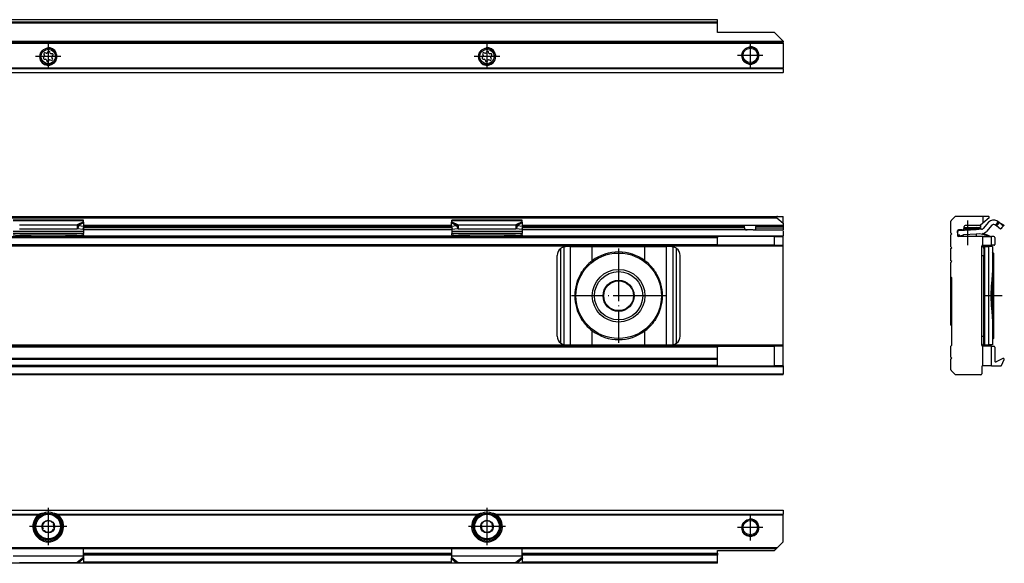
# Model space of a CAD drawing. Header units: millimetres. Extents: x -418 to 1850, y -684 to 1025.
# Tile 56 of 59: x 1623 to 1848, y 310 to 434. Entities that reach past the tile are written whole.
import ezdxf

# ---------------------------------------------------------------- set-up
doc = ezdxf.new("R2010")
doc.units = ezdxf.units.MM
doc.linetypes.add('DOT_CENTER', pattern=[14, 12, -1, 0, -1])
doc.layers.add('1', color=7, linetype='Continuous')

# ---------------------------------------------------------------- blocks, each defined once
blk = doc.blocks.new('SOPORTE_SV2__51', base_point=(552.1, 421.37))
at = {"color": 7, "linetype": 'Continuous'}
for p, q in [((1782.1, 433.51), (567.1, 433.51)), ((1782.1, 433.49), (1782.1, 433.51)), ((1782.1, 432.91), (1782.1, 433.49)), ((1782.1, 432.73), (1782.1, 432.91)), ((1782.1, 430.62), (1782.1, 432.73)), ((1795.1, 430.62), (1782.1, 430.62)), ((1795.1, 430.62), (1797.1, 428.62)), ((1797.1, 428.37), (552.1, 428.37)), ((1797.1, 428.62), (1797.1, 428.57)), ((1797.1, 428.57), (1797.1, 428.37)), ((1797.1, 428.17), (1797.1, 428.37)), ((1797.1, 428.17), (1797.1, 422.45)), ((1628.71, 425.09), (1628.53, 424.9)), ((1628.62, 425.6), (1628.75, 425.37)), ((1628.7, 424.51), (1628.96, 424.51)), ((1629.14, 425.88), (1628.88, 425.94)), ((1629.18, 424.34), (1629.25, 424.09)), ((1629.52, 426.21), (1629.39, 425.98)), ((1629.68, 424.03), (1629.81, 424.26)), ((1630.02, 425.9), (1629.95, 426.15)), ((1630.07, 424.37), (1630.32, 424.3)), ((1630.5, 425.73), (1630.24, 425.73)), ((1630.58, 424.64), (1630.45, 424.87)), ((1630.49, 425.15), (1630.67, 425.34)), ((1728.71, 425.09), (1728.53, 424.9)), ((1728.62, 425.6), (1728.75, 425.37)), ((1728.7, 424.51), (1728.96, 424.51)), ((1729.14, 425.88), (1728.88, 425.94)), ((1729.18, 424.34), (1729.25, 424.09)), ((1729.52, 426.21), (1729.39, 425.98)), ((1729.68, 424.03), (1729.81, 424.26)), ((1730.02, 425.9), (1729.95, 426.15)), ((1730.07, 424.37), (1730.32, 424.3)), ((1730.5, 425.73), (1730.24, 425.73)), ((1730.58, 424.64), (1730.45, 424.87)), ((1730.49, 425.15), (1730.67, 425.34)), ((1797.1, 422.31), (1797.1, 422.45)), ((1797.1, 422.31), (1797.1, 421.43)), ((1797.1, 421.37), (552.1, 421.37)), ((1797.1, 421.37), (1797.1, 421.43))]:
    blk.add_line(p, q, dxfattribs=at)
at = {"color": 3, "linetype": 'Continuous'}
for p, q in [((1782.1, 433.49), (567.1, 433.49)), ((1782.1, 432.91), (567.1, 432.91)), ((1782.1, 432.73), (567.1, 432.73)), ((1797.1, 428.57), (552.1, 428.57)), ((552.1, 428.17), (1797.1, 428.17)), ((1797.1, 422.45), (552.1, 422.45)), ((1797.1, 422.31), (552.1, 422.31)), ((552.1, 421.43), (1797.1, 421.43))]:
    blk.add_line(p, q, dxfattribs=at)
at = {"color": 7, "linetype": 'Continuous'}
for centre, radius in [((1629.6, 425.12), 1.9), ((1629.6, 425.12), 1.65), ((1729.6, 425.12), 1.9), ((1729.6, 425.12), 1.65), ((1789.6, 425.37), 1.9), ((1789.6, 425.37), 1.65)]:
    blk.add_circle(centre, radius, dxfattribs=at)
for centre, start, end in [((1628.7, 424.74), 136.1284, 269.4344), ((1628.82, 425.71), 76.5421, 209.4344), ((1628.55, 425.25), 316.1284, 29.4344), ((1628.96, 424.27), 16.1294, 89.4344), ((1629.19, 426.1), 256.5421, 329.8481), ((1629.72, 426.09), 16.1284, 149.8481), ((1630.01, 424.14), 76.1284, 149.4344), ((1630.24, 425.97), 196.1284, 269.4344), ((1630.38, 424.53), 256.1284, 29.4344), ((1630.65, 424.99), 136.1284, 209.4344), ((1630.5, 425.5), 316.1284, 89.4344), ((1728.7, 424.74), 136.1284, 269.4344), ((1728.82, 425.71), 76.5421, 209.4344), ((1728.55, 425.25), 316.1284, 29.4344), ((1728.96, 424.27), 16.1294, 89.4344), ((1729.19, 426.1), 256.5421, 329.8481), ((1729.72, 426.09), 16.1284, 149.8481), ((1730.01, 424.14), 76.1284, 149.4344), ((1730.24, 425.97), 196.1284, 269.4344), ((1730.38, 424.53), 256.1284, 29.4344), ((1730.65, 424.99), 136.1284, 209.4344), ((1730.5, 425.5), 316.1284, 89.4344), ((1629.48, 424.15), 196.1294, 329.4344), ((1729.48, 424.15), 196.1294, 329.4344)]:
    blk.add_arc(centre, 0.233, start, end, dxfattribs=at)
at = {"layer": '1', "color": 2, "linetype": 'DOT_CENTER'}
for p, q in [((1629.6, 428.02), (1629.6, 422.22)), ((1729.6, 428.02), (1729.6, 422.22)), ((1789.6, 428.27), (1789.6, 422.47)), ((1632.5, 425.12), (1626.7, 425.12)), ((1732.5, 425.12), (1726.7, 425.12)), ((1792.5, 425.37), (1786.7, 425.37))]:
    blk.add_line(p, q, dxfattribs=at)
at = {"layer": '1', "color": 30, "linetype": 'Continuous'}
for centre in [(1629.6, 425.12), (1729.6, 425.12), (1789.6, 425.37)]:
    blk.add_arc(centre, 2, 175, 95, dxfattribs=at)
blk = doc.blocks.new('Bottom5', base_point=(639.6, 427.44))
blk.add_blockref('SOPORTE_SV2__51', (552.1, 421.37))
blk = doc.blocks.new('SOPORTE_SV2__52', base_point=(552.1, 352.55))
at = {"color": 7, "linetype": 'Continuous'}
for p, q in [((553.4, 388.65), (1795.8, 388.65)), ((553.53, 388.3), (1795.67, 388.3)), ((1795.67, 388.3), (1797.1, 387.1)), ((1795.8, 388.65), (1797.1, 388.65)), ((1797.1, 387.1), (1797.1, 388.65)), ((1637.6, 387.82), (1621.6, 387.82)), ((1623.01, 386.7), (1636.19, 386.7)), ((1636.19, 386.7), (1636.19, 386.19)), ((1636.19, 386.19), (1636.19, 385.85)), ((1636.41, 386.17), (1636.33, 385.88)), ((1636.52, 386.61), (1636.41, 386.17)), ((1636.52, 386.61), (1637.69, 386.43)), ((1637.69, 386.43), (1637.51, 385.7)), ((1637.6, 387.61), (1637.6, 387.82)), ((1637.6, 387.43), (1637.6, 387.61)), ((1637.6, 386.08), (1637.6, 385.21)), ((1637.69, 386.43), (1637.71, 387.23)), ((1721.51, 386.55), (1637.69, 386.55)), ((1721.51, 386.43), (1721.49, 387.23)), ((1721.51, 386.43), (1722.68, 386.61)), ((1721.51, 386.43), (1721.69, 385.7)), ((1721.6, 387.61), (1721.6, 387.82)), ((1737.6, 387.82), (1721.6, 387.82)), ((1721.6, 387.43), (1721.6, 387.61)), ((1721.6, 386.08), (1721.6, 385.21)), ((1722.68, 386.61), (1722.79, 386.17)), ((1722.79, 386.17), (1722.87, 385.88)), ((1723.01, 386.7), (1736.19, 386.7)), ((1723.01, 386.7), (1723.01, 386.19)), ((1723.01, 386.19), (1723.01, 385.85)), ((1736.19, 386.7), (1736.19, 386.19)), ((1736.19, 386.19), (1736.19, 385.85)), ((1736.41, 386.17), (1736.33, 385.88)), ((1736.52, 386.61), (1736.41, 386.17)), ((1736.52, 386.61), (1737.69, 386.43)), ((1737.69, 386.43), (1737.51, 385.7)), ((1737.6, 387.61), (1737.6, 387.82)), ((1737.6, 387.43), (1737.6, 387.61)), ((1737.6, 386.08), (1737.6, 385.21)), ((1737.69, 386.43), (1737.71, 387.23)), ((1788.16, 386.55), (1737.69, 386.55)), ((1791.04, 386.55), (1788.16, 386.55)), ((1788.29, 386.05), (1788.29, 386.35)), ((1790.91, 386.05), (1790.91, 386.35)), ((1797.1, 386.55), (1791.04, 386.55)), ((1797.1, 387.1), (1797.1, 386.6)), ((1797.1, 386.55), (1797.1, 386.6)), ((1797.1, 386.55), (1797.1, 386.35)), ((1797.1, 386.35), (1797.1, 386.05)), ((1797.1, 386.05), (1797.1, 385.55)), ((1437.6, 384.05), (1624.36, 384.05)), ((1637.6, 384.72), (1621.6, 384.72)), ((1623.01, 385.85), (1636.19, 385.85)), ((1623.09, 384.33), (1623.09, 384.22)), ((1623.09, 384.33), (1626.6, 384.06)), ((1624.36, 384.05), (1623.09, 384.15)), ((1624.36, 384.05), (1626.6, 384.05)), ((1626.6, 384.06), (1632.6, 384.06)), ((1626.6, 384.06), (1626.6, 384.05)), ((1626.6, 384.05), (1632.6, 384.05)), ((1632.6, 384.06), (1636.11, 384.33)), ((1632.6, 384.06), (1632.6, 384.05)), ((1632.6, 384.05), (1634.84, 384.05)), ((1636.11, 384.15), (1634.84, 384.05)), ((1634.84, 384.05), (1637.6, 384.05)), ((1636.11, 384.22), (1636.11, 384.33)), ((1636.33, 385.88), (1637.51, 385.7)), ((1721.6, 385.55), (1637.6, 385.55)), ((1637.6, 385.21), (1637.6, 384.72)), ((1637.6, 384.44), (1637.6, 384.72)), ((1637.6, 384.44), (1637.6, 384.26)), ((1637.6, 384.26), (1637.6, 384.05)), ((1637.6, 384.05), (1724.36, 384.05)), ((1721.6, 385.21), (1721.6, 384.72)), ((1737.6, 384.72), (1721.6, 384.72)), ((1721.6, 384.44), (1721.6, 384.72)), ((1721.6, 384.44), (1721.6, 384.26)), ((1721.69, 385.7), (1722.87, 385.88)), ((1723.01, 385.85), (1736.19, 385.85)), ((1723.09, 384.33), (1723.09, 384.22)), ((1723.09, 384.33), (1726.6, 384.06)), ((1724.36, 384.05), (1723.09, 384.15)), ((1724.36, 384.05), (1726.6, 384.05)), ((1726.6, 384.06), (1732.6, 384.06)), ((1726.6, 384.06), (1726.6, 384.05)), ((1726.6, 384.05), (1732.6, 384.05)), ((1732.6, 384.06), (1736.11, 384.33)), ((1732.6, 384.06), (1732.6, 384.05)), ((1732.6, 384.05), (1734.84, 384.05)), ((1736.11, 384.15), (1734.84, 384.05)), ((1734.84, 384.05), (1782.1, 384.05)), ((1736.11, 384.22), (1736.11, 384.33)), ((1736.33, 385.88), (1737.51, 385.7)), ((1788.91, 385.55), (1737.6, 385.55)), ((1737.6, 385.21), (1737.6, 384.72)), ((1737.6, 384.44), (1737.6, 384.72)), ((1737.6, 384.44), (1737.6, 384.26)), ((1795.1, 384.05), (1782.1, 384.05)), ((1782.1, 384.05), (1782.1, 383.85)), ((1782.1, 382.25), (1782.1, 383.85)), ((1790.29, 385.55), (1788.91, 385.55)), ((1790.29, 385.55), (1797.1, 385.55)), ((1795.1, 382.05), (1795.1, 384.05)), ((1795.1, 384.05), (1797.1, 384.05)), ((1797.1, 385.35), (1797.1, 384.25)), ((1797.1, 384.05), (1797.1, 384.25)), ((1797.1, 382.05), (1797.1, 384.05)), ((567.1, 382.05), (1782.1, 382.05)), ((1748.67, 381.75), (1747.6, 381.75)), ((1748.67, 381.75), (1753.59, 381.75)), ((1753.59, 381.75), (1765.61, 381.75)), ((1765.61, 381.75), (1770.53, 381.75)), ((1771.6, 381.75), (1770.53, 381.75)), ((1782.1, 382.05), (1782.1, 382.25)), ((1795.1, 382.05), (1782.1, 382.05)), ((1795.1, 382.05), (1797.1, 382.05)), ((1797.1, 381.85), (1797.1, 382.05)), ((1797.1, 359.25), (1797.1, 381.85)), ((1745.6, 361.35), (1745.6, 379.75)), ((1773.6, 361.35), (1773.6, 379.75)), ((1747.6, 359.35), (1748.67, 359.35)), ((1748.67, 359.35), (1753.59, 359.35)), ((1753.59, 359.35), (1765.61, 359.35)), ((1765.61, 359.35), (1770.53, 359.35)), ((1770.53, 359.35), (1771.6, 359.35)), ((1797.1, 359.05), (1797.1, 359.25)), ((1782.1, 359.05), (567.1, 359.05)), ((1782.1, 359.05), (1782.1, 358.85)), ((1782.1, 359.05), (1795.1, 359.05)), ((1782.1, 356.27), (1782.1, 358.85)), ((1797.1, 359.05), (1795.1, 359.05)), ((1795.1, 354.55), (1795.1, 359.05)), ((1797.1, 354.55), (1797.1, 359.05)), ((1782.1, 356.27), (567.1, 356.27)), ((1782.1, 355.99), (1782.1, 356.27)), ((1782.1, 354.67), (1782.1, 355.99)), ((1782.1, 354.55), (1782.1, 354.67)), ((1797.1, 352.55), (552.1, 352.55)), ((1782.1, 354.55), (567.1, 354.55)), ((1782.1, 354.55), (1795.1, 354.55)), ((1797.1, 354.55), (1795.1, 354.55)), ((1797.1, 354.55), (1797.1, 354.35)), ((1797.1, 354.35), (1797.1, 352.75)), ((1797.1, 352.55), (1797.1, 352.75))]:
    blk.add_line(p, q, dxfattribs=at)
at = {"color": 3, "linetype": 'Continuous'}
for p, q in [((1637.6, 387.61), (1621.6, 387.61)), ((1637.6, 387.43), (1636.19, 386.7)), ((1637.71, 387.23), (1636.52, 386.61)), ((1721.6, 386.05), (1637.6, 386.05)), ((1637.67, 386.35), (1721.53, 386.35)), ((1721.51, 386.6), (1637.69, 386.6)), ((1721.49, 387.23), (1722.68, 386.61)), ((1737.6, 387.61), (1721.6, 387.61)), ((1721.6, 387.43), (1723.01, 386.7)), ((1737.6, 387.43), (1736.19, 386.7)), ((1737.71, 387.23), (1736.52, 386.61)), ((1788.29, 386.05), (1737.6, 386.05)), ((1737.67, 386.35), (1788.29, 386.35)), ((1797.1, 386.6), (1737.69, 386.6)), ((1797.1, 386.35), (1790.91, 386.35)), ((1790.91, 386.05), (1797.1, 386.05)), ((567.1, 383.85), (1782.1, 383.85)), ((1637.6, 385.21), (1621.6, 385.21)), ((1636.11, 384.33), (1623.09, 384.33)), ((1623.09, 384.22), (1623.09, 384.15)), ((1636.11, 384.15), (1636.11, 384.22)), ((1637.6, 384.25), (1721.69, 384.25)), ((1737.6, 385.21), (1721.6, 385.21)), ((1736.11, 384.33), (1723.09, 384.33)), ((1723.09, 384.22), (1723.09, 384.15)), ((1736.11, 384.15), (1736.11, 384.22)), ((1737.51, 384.25), (1797.1, 384.25)), ((1797.1, 381.85), (552.1, 381.85)), ((567.1, 382.25), (1782.1, 382.25)), ((1747.2, 359.39), (1747.2, 381.71)), ((1748.67, 359.35), (1748.67, 381.75)), ((1753.59, 378.54), (1753.59, 381.75)), ((1765.61, 378.54), (1765.61, 381.75)), ((1770.53, 359.35), (1770.53, 381.75)), ((1772, 359.39), (1772, 381.71)), ((1746.4, 359.75), (1746.4, 381.35)), ((1772.8, 359.75), (1772.8, 381.35)), ((1753.59, 359.35), (1753.59, 362.56)), ((1765.61, 359.35), (1765.61, 362.56)), ((1797.1, 359.25), (552.1, 359.25)), ((1782.1, 358.85), (567.1, 358.85)), ((1782.1, 355.99), (567.1, 355.99)), ((1782.1, 354.67), (567.1, 354.67)), ((1797.1, 354.35), (552.1, 354.35)), ((552.1, 352.75), (1797.1, 352.75))]:
    blk.add_line(p, q, dxfattribs=at)
at = {"color": 7, "linetype": 'Continuous'}
for radius in [9.75, 6, 5.5, 3.55, 3.4]:
    blk.add_circle((1759.6, 370.55), radius, dxfattribs=at)
for centre, radius, start, end in [((1795.8, 388.45), 0.2, 90, 230), ((1747.6, 379.75), 2, 101.598, 126.8699), ((1747.6, 379.75), 2, 90, 101.598), ((1771.6, 379.75), 2, 78.402, 90), ((1771.6, 379.75), 2, 53.1301, 78.402), ((1747.6, 379.75), 2, 126.8699, 180), ((1759.6, 370.55), 10, 53.076, 126.924), ((1771.6, 379.75), 2, 360, 53.1301), ((1759.6, 370.55), 10, 126.924, 138.5708), ((1759.6, 370.55), 10, 41.4292, 53.076), ((1759.6, 370.55), 10, 148.2363, 211.7637), ((1759.6, 370.55), 10, 328.2362, 31.7638), ((1759.6, 370.55), 10, 221.4292, 233.076), ((1759.6, 370.55), 10, 306.924, 318.5708), ((1747.6, 361.35), 2, 180, 233.1301), ((1759.6, 370.55), 10, 233.076, 306.924), ((1771.6, 361.35), 2, 306.8699, 0), ((1747.6, 361.35), 2, 233.1301, 258.402), ((1747.6, 361.35), 2, 258.402, 270), ((1771.6, 361.35), 2, 270, 281.598), ((1771.6, 361.35), 2, 281.598, 306.8699)]:
    blk.add_arc(centre, radius, start, end, dxfattribs=at)
for points, knots in [([(1636.19, 386.7), (1636.21, 386.7), (1636.27, 386.68), (1636.35, 386.66), (1636.44, 386.64), (1636.49, 386.62), (1636.52, 386.61)], [0, 0, 0, 0, 0.0879177, 0.170494, 0.2598163, 0.3435202, 0.3435202, 0.3435202, 0.3435202]), ([(1637.71, 387.23), (1637.7, 387.25), (1637.68, 387.29), (1637.66, 387.34), (1637.63, 387.39), (1637.61, 387.42), (1637.6, 387.43)], [0, 0, 0, 0, 0.0669463, 0.1234866, 0.1753749, 0.2333288, 0.2333288, 0.2333288, 0.2333288]), ([(1721.49, 387.23), (1721.5, 387.25), (1721.52, 387.28), (1721.54, 387.34), (1721.57, 387.39), (1721.59, 387.42), (1721.6, 387.43)], [0, 0, 0, 0, 0.0630544, 0.1234867, 0.1753749, 0.2333288, 0.2333288, 0.2333288, 0.2333288]), ([(1722.68, 386.61), (1722.71, 386.62), (1722.76, 386.64), (1722.85, 386.66), (1722.93, 386.68), (1722.99, 386.7), (1723.01, 386.7)], [0, 0, 0, 0, 0.0837038, 0.1730262, 0.2556025, 0.3435202, 0.3435202, 0.3435202, 0.3435202]), ([(1736.19, 386.7), (1736.21, 386.7), (1736.27, 386.68), (1736.35, 386.66), (1736.43, 386.64), (1736.49, 386.62), (1736.52, 386.61)], [0, 0, 0, 0, 0.0879177, 0.170494, 0.2526181, 0.3435202, 0.3435202, 0.3435202, 0.3435202]), ([(1737.71, 387.23), (1737.7, 387.25), (1737.68, 387.29), (1737.66, 387.34), (1737.63, 387.39), (1737.61, 387.42), (1737.6, 387.43)], [0, 0, 0, 0, 0.0669463, 0.1234866, 0.1753749, 0.2333288, 0.2333288, 0.2333288, 0.2333288]), ([(1788.29, 386.35), (1788.29, 386.35), (1788.29, 386.35), (1788.29, 386.37), (1788.28, 386.4), (1788.28, 386.43), (1788.27, 386.45), (1788.26, 386.47), (1788.25, 386.48), (1788.24, 386.5), (1788.23, 386.51), (1788.22, 386.52), (1788.21, 386.53), (1788.2, 386.54), (1788.19, 386.54), (1788.18, 386.55), (1788.17, 386.55), (1788.16, 386.55), (1788.16, 386.55)], [0, 0, 0, 0, 0.003135, 0.006338, 0.0457209, 0.0837493, 0.1030241, 0.1216594, 0.1372775, 0.1560501, 0.1700979, 0.186776, 0.1993351, 0.2139006, 0.2261718, 0.2378855, 0.2488157, 0.2594542, 0.2594542, 0.2594542, 0.2594542]), ([(1788.29, 386.05), (1788.29, 386.03), (1788.29, 385.98), (1788.3, 385.91), (1788.32, 385.85), (1788.34, 385.79), (1788.37, 385.74), (1788.41, 385.7), (1788.44, 385.67), (1788.5, 385.63), (1788.58, 385.59), (1788.68, 385.56), (1788.8, 385.55), (1788.87, 385.55), (1788.91, 385.55)], [0, 0, 0, 0, 0.0693078, 0.1388324, 0.2023466, 0.2685737, 0.3256808, 0.3745339, 0.4256904, 0.4743204, 0.5783768, 0.6875935, 0.798955, 0.9186607, 0.9186607, 0.9186607, 0.9186607]), ([(1790.29, 385.55), (1790.33, 385.55), (1790.4, 385.55), (1790.52, 385.56), (1790.62, 385.59), (1790.7, 385.63), (1790.76, 385.67), (1790.79, 385.7), (1790.83, 385.74), (1790.86, 385.79), (1790.88, 385.85), (1790.9, 385.9), (1790.9, 385.94), (1790.91, 385.98), (1790.91, 386.02), (1790.91, 386.04), (1790.91, 386.05)], [0, 0, 0, 0, 0.1197057, 0.2310672, 0.3402839, 0.4443402, 0.4929703, 0.5441268, 0.5929799, 0.650087, 0.7163141, 0.7798283, 0.8112537, 0.8486415, 0.8863621, 0.9187136, 0.9187136, 0.9187136, 0.9187136]), ([(1791.04, 386.55), (1791.04, 386.55), (1791.02, 386.55), (1791, 386.54), (1790.99, 386.53), (1790.98, 386.52), (1790.97, 386.51), (1790.95, 386.49), (1790.94, 386.47), (1790.93, 386.44), (1790.92, 386.41), (1790.91, 386.39), (1790.91, 386.37), (1790.91, 386.35), (1790.91, 386.35), (1790.91, 386.35)], [0, 0, 0, 0, 0.0218349, 0.045441, 0.0586686, 0.0725662, 0.0875784, 0.1032925, 0.1380787, 0.1755381, 0.1960687, 0.222115, 0.2529871, 0.2561027, 0.2593251, 0.2593251, 0.2593251, 0.2593251]), ([(1621.6, 384.44), (1621.72, 384.43), (1621.97, 384.42), (1622.35, 384.39), (1622.72, 384.36), (1622.97, 384.34), (1623.09, 384.33)], [0, 0, 0, 0, 0.373747, 0.74735, 1.121192, 1.494893, 1.494893, 1.494893, 1.494893]), ([(1636.11, 384.33), (1636.23, 384.34), (1636.48, 384.36), (1636.85, 384.39), (1637.23, 384.42), (1637.48, 384.43), (1637.6, 384.44)], [0, 0, 0, 0, 0.373696, 0.747543, 1.121146, 1.494893, 1.494893, 1.494893, 1.494893]), ([(1637.6, 384.26), (1637.48, 384.25), (1637.23, 384.23), (1636.85, 384.2), (1636.48, 384.18), (1636.23, 384.16), (1636.11, 384.15)], [0, 0, 0, 0, 0.373697, 0.747255, 1.121053, 1.494694, 1.494694, 1.494694, 1.494694]), ([(1636.19, 385.85), (1636.2, 385.85), (1636.22, 385.85), (1636.26, 385.86), (1636.3, 385.87), (1636.32, 385.88), (1636.33, 385.88)], [0, 0, 0, 0, 0.0383658, 0.0760959, 0.1140041, 0.1512902, 0.1512902, 0.1512902, 0.1512902]), ([(1721.6, 384.44), (1721.72, 384.43), (1721.97, 384.42), (1722.35, 384.39), (1722.72, 384.36), (1722.97, 384.34), (1723.09, 384.33)], [0, 0, 0, 0, 0.373747, 0.74735, 1.121191, 1.494893, 1.494893, 1.494893, 1.494893]), ([(1723.09, 384.15), (1722.97, 384.16), (1722.72, 384.18), (1722.35, 384.2), (1721.97, 384.23), (1721.72, 384.25), (1721.6, 384.26)], [0, 0, 0, 0, 0.373647, 0.747439, 1.120992, 1.494694, 1.494694, 1.494694, 1.494694]), ([(1722.87, 385.88), (1722.88, 385.88), (1722.9, 385.87), (1722.94, 385.86), (1722.98, 385.85), (1723, 385.85), (1723.01, 385.85)], [0, 0, 0, 0, 0.0372861, 0.0751943, 0.1129244, 0.1512902, 0.1512902, 0.1512902, 0.1512902]), ([(1736.11, 384.33), (1736.23, 384.34), (1736.48, 384.36), (1736.85, 384.39), (1737.23, 384.42), (1737.48, 384.43), (1737.6, 384.44)], [0, 0, 0, 0, 0.373695, 0.747543, 1.121151, 1.494893, 1.494893, 1.494893, 1.494893]), ([(1737.6, 384.26), (1737.48, 384.25), (1737.23, 384.23), (1736.85, 384.2), (1736.48, 384.18), (1736.23, 384.16), (1736.11, 384.15)], [0, 0, 0, 0, 0.373703, 0.747255, 1.121047, 1.494694, 1.494694, 1.494694, 1.494694]), ([(1736.19, 385.85), (1736.2, 385.85), (1736.22, 385.85), (1736.26, 385.86), (1736.3, 385.87), (1736.32, 385.88), (1736.33, 385.88)], [0, 0, 0, 0, 0.0383658, 0.0760959, 0.1140041, 0.1512902, 0.1512902, 0.1512902, 0.1512902]), ([(1751.1, 375.81), (1751.18, 375.93), (1751.34, 376.16), (1751.59, 376.5), (1751.84, 376.84), (1752.02, 377.06), (1752.1, 377.17)], [0, 0, 0, 0, 0.425548, 0.842522, 1.267064, 1.685169, 1.685169, 1.685169, 1.685169]), ([(1767.1, 377.17), (1767.18, 377.06), (1767.36, 376.84), (1767.61, 376.5), (1767.86, 376.16), (1768.02, 375.93), (1768.1, 375.81)], [0, 0, 0, 0, 0.418104, 0.842646, 1.25962, 1.685167, 1.685167, 1.685167, 1.685167]), ([(1752.1, 363.93), (1752.02, 364.04), (1751.84, 364.26), (1751.59, 364.6), (1751.34, 364.94), (1751.18, 365.17), (1751.1, 365.29)], [0, 0, 0, 0, 0.418104, 0.842647, 1.259621, 1.685169, 1.685169, 1.685169, 1.685169]), ([(1768.1, 365.29), (1768.02, 365.17), (1767.86, 364.94), (1767.61, 364.6), (1767.36, 364.26), (1767.18, 364.04), (1767.1, 363.93)], [0, 0, 0, 0, 0.425548, 0.842521, 1.267063, 1.685167, 1.685167, 1.685167, 1.685167])]:
    blk.add_open_spline(points, degree=3, knots=knots, dxfattribs=at)
at = {"layer": '1', "color": 2, "linetype": 'DOT_CENTER'}
for p, q in [((1759.6, 381.3), (1759.6, 359.8)), ((1770.35, 370.55), (1748.85, 370.55))]:
    blk.add_line(p, q, dxfattribs=at)
blk = doc.blocks.new('Front7', base_point=(639.6, 370.6))
blk.add_blockref('SOPORTE_SV2__52', (552.1, 352.55))
blk = doc.blocks.new('SOPORTE_SV2__54', base_point=(1835.35, 352.55))
at = {"color": 7, "linetype": 'Continuous'}
for p, q in [((1835.41, 387.71), (1836.29, 388.59)), ((1842.6, 388.65), (1836.43, 388.65)), ((1843.9, 388.65), (1842.6, 388.65)), ((1842.6, 388.65), (1842.6, 387.1)), ((1844.03, 388.3), (1842.6, 387.1)), ((1835.35, 384.85), (1835.35, 387.57)), ((1838.35, 386.05), (1838.35, 386.35)), ((1838.35, 386.1), (1841.23, 386.1)), ((1841.87, 386.55), (1838.55, 386.55)), ((1841.23, 386.1), (1842.1, 386.1)), ((1842.6, 387.1), (1842, 386.6)), ((1842.1, 386.68), (1842.1, 386.1)), ((1843.94, 387.31), (1842.67, 385.87)), ((1844.69, 386.65), (1843.43, 385.21)), ((1845.61, 386.58), (1845.32, 386.75)), ((1845.61, 386.58), (1845.82, 386.92)), ((1845.73, 386.5), (1846, 386.79)), ((1846.62, 385.7), (1845.73, 386.5)), ((1845.82, 386.92), (1846.13, 387.43)), ((1846.13, 387.43), (1845.84, 387.61)), ((1846, 386.79), (1846.39, 387.23)), ((1846.13, 387.43), (1847.34, 386.7)), ((1847.28, 386.43), (1846.39, 387.23)), ((1846.96, 386.08), (1846.77, 385.87)), ((1846.96, 386.08), (1846.82, 385.85)), ((1847.28, 386.43), (1846.96, 386.08)), ((1847.41, 386.61), (1847.28, 386.43)), ((1835.55, 384.65), (1835.35, 384.85)), ((1835.35, 384.45), (1835.55, 384.65)), ((1835.35, 381.7), (1835.35, 384.45)), ((1836.85, 385.35), (1836.85, 384.25)), ((1837.13, 385.35), (1836.85, 385.34)), ((1836.92, 384.34), (1836.85, 385.34)), ((1837.13, 384.35), (1836.92, 384.34)), ((1837.13, 384.28), (1836.99, 384.24)), ((1836.99, 384.24), (1837.05, 384.05)), ((1837.13, 385.55), (1837.05, 385.55)), ((1837.13, 384.07), (1837.05, 384.05)), ((1842.6, 384.05), (1837.05, 384.05)), ((1837.05, 384.05), (1837.05, 384.05)), ((1841.08, 385.62), (1837.13, 385.35)), ((1837.13, 385.55), (1837.13, 385.35)), ((1837.85, 385.55), (1837.13, 385.55)), ((1838.15, 384.4), (1837.13, 384.07)), ((1837.4, 384.37), (1837.13, 384.28)), ((1837.4, 384.37), (1837.13, 384.35)), ((1837.13, 384.35), (1837.13, 384.28)), ((1837.13, 384.07), (1837.13, 384.05)), ((1841.08, 385.75), (1838.25, 385.75)), ((1841.08, 384.61), (1838.26, 384.43)), ((1841.08, 385.95), (1838.34, 385.95)), ((1842.1, 385.95), (1841.08, 385.95)), ((1841.08, 385.75), (1841.08, 385.62)), ((1842.1, 385.75), (1841.08, 385.75)), ((1842.33, 385.7), (1841.08, 385.62)), ((1841.8, 384.66), (1841.08, 384.61)), ((1841.08, 384.61), (1841.08, 384.05)), ((1842.1, 385.95), (1842.1, 385.75)), ((1842.6, 384.05), (1843.86, 384.05)), ((1842.6, 382.05), (1842.6, 384.05)), ((1843.42, 384.44), (1843.35, 384.26)), ((1843.62, 384.15), (1843.86, 384.05)), ((1843.65, 384.22), (1843.7, 384.33)), ((1844.35, 384.06), (1843.7, 384.33)), ((1843.86, 384.05), (1844.34, 384.05)), ((1844.35, 384.06), (1844.34, 384.05)), ((1844.34, 384.05), (1844.6, 384.05)), ((1845.15, 384.05), (1844.6, 384.05)), ((1844.6, 382.05), (1844.6, 384.05)), ((1845.35, 383.85), (1845.35, 382.25)), ((1846.77, 385.87), (1846.62, 385.7)), ((1835.55, 381.5), (1835.35, 381.7)), ((1842.35, 381.55), (1842.35, 381.85)), ((1842.35, 379.75), (1842.35, 381.55)), ((1842.55, 382.05), (1842.6, 382.05)), ((1842.6, 382.05), (1844.6, 382.05)), ((1842.71, 381.75), (1843.31, 381.75)), ((1843.31, 381.75), (1843.98, 381.75)), ((1844.82, 381.75), (1843.98, 381.75)), ((1845.15, 382.05), (1844.6, 382.05)), ((1844.82, 381.75), (1844.82, 380.53)), ((1835.35, 381.3), (1835.55, 381.5)), ((1835.35, 378.55), (1835.35, 381.3)), ((1842.35, 361.35), (1842.35, 379.75)), ((1842.82, 381.35), (1842.82, 379.75)), ((1842.82, 361.35), (1842.82, 379.75)), ((1844.82, 380.53), (1844.82, 376.51)), ((1845.05, 380.3), (1844.82, 380.53)), ((1845.05, 380.3), (1845.05, 360.8)), ((1835.55, 378.35), (1835.35, 378.55)), ((1835.35, 378.15), (1835.55, 378.35)), ((1835.35, 374.85), (1835.35, 378.15)), ((1835.35, 370.55), (1835.35, 374.85)), ((1835.55, 374.65), (1835.35, 374.85)), ((1844.8, 375.81), (1844.8, 375.81)), ((1844.8, 365.29), (1844.8, 375.81)), ((1835.55, 359.25), (1835.55, 374.65)), ((1835.35, 363.85), (1835.35, 370.55)), ((1844.8, 365.29), (1844.8, 365.29)), ((1844.82, 364.59), (1844.82, 364.59)), ((1844.82, 364.59), (1844.82, 360.57)), ((1842.35, 359.55), (1842.35, 361.35)), ((1842.82, 359.75), (1842.82, 361.35)), ((1835.35, 359.05), (1835.55, 359.25)), ((1842.35, 359.25), (1842.35, 359.55)), ((1842.71, 359.35), (1843.31, 359.35)), ((1843.31, 359.35), (1843.98, 359.35)), ((1844.82, 359.35), (1843.98, 359.35)), ((1845.05, 360.8), (1844.82, 360.57)), ((1844.82, 360.57), (1844.82, 359.35)), ((1835.35, 356.55), (1835.35, 359.05)), ((1842.6, 359.05), (1842.55, 359.05)), ((1842.6, 354.55), (1842.6, 359.05)), ((1844.6, 359.05), (1842.6, 359.05)), ((1844.6, 359.05), (1845.15, 359.05)), ((1844.6, 354.55), (1844.6, 359.05)), ((1845.35, 358.85), (1845.35, 355.66)), ((1835.55, 356.35), (1835.35, 356.55)), ((1835.35, 356.15), (1835.55, 356.35)), ((1835.35, 353.63), (1835.35, 356.15)), ((1847.2, 356.25), (1845.64, 355.48)), ((1846.89, 354.67), (1847.47, 355.99)), ((1836.29, 352.61), (1835.41, 353.49)), ((1842.15, 352.55), (1836.43, 352.55)), ((1842.35, 354.35), (1842.35, 352.75)), ((1842.6, 354.55), (1842.55, 354.55)), ((1844.6, 354.55), (1842.6, 354.55)), ((1844.6, 354.55), (1846.7, 354.55))]:
    blk.add_line(p, q, dxfattribs=at)
at = {"color": 3, "linetype": 'Continuous'}
for p, q in [((1846.39, 387.23), (1847.41, 386.61)), ((1843.62, 384.15), (1843.65, 384.22)), ((1843.05, 359.39), (1843.05, 381.71)), ((1843.98, 359.35), (1843.98, 381.75)), ((1842.35, 379.75), (1842.82, 379.75)), ((1842.35, 361.35), (1842.82, 361.35))]:
    blk.add_line(p, q, dxfattribs=at)
at = {"color": 7, "linetype": 'Continuous'}
for centre, radius, start, end in [((1836.43, 388.45), 0.2, 90, 135), ((1843.9, 388.45), 0.2, 310, 90), ((1835.55, 387.57), 0.2, 135, 180), ((1837.85, 386.05), 0.5, 270, 0), ((1838.55, 386.35), 0.2, 90, 180), ((1841.23, 385.95), 0.15, 90, 180), ((1841.87, 386.75), 0.2, 270, 310), ((1845.06, 386.32), 1.5, 58.8, 138.8), ((1845.06, 386.32), 0.5, 58.8, 138.8), ((1837.05, 385.35), 0.2, 90, 180), ((1837.05, 384.25), 0.2, 180, 270), ((1840.55, 376.76), 8, 106.6368, 107.4), ((1840.55, 376.76), 8, 69.5142, 80.9632), ((1842.3, 386.2), 0.5, 273.8, 318.8), ((1842.3, 386.2), 1.5, 279.0954, 318.8), ((1840.55, 376.76), 8.2, 69.5142, 75.977), ((1840.55, 376.76), 8, 67.4, 69.5142), ((1840.55, 376.76), 8.2, 67.4, 69.5142), ((1845.15, 383.85), 0.2, 360, 90), ((1842.55, 381.85), 0.2, 90, 180), ((1845.15, 382.25), 0.2, 270, 360), ((1835.84, 364.21), 0.613, 216.3182, 241.3412), ((1842.55, 359.25), 0.2, 180, 270), ((1845.15, 358.85), 0.2, 0, 90), ((1845.55, 355.66), 0.2, 180, 296), ((1846.7, 354.75), 0.2, 270, 336), ((1847.29, 356.07), 0.2, 336, 116), ((1835.55, 353.63), 0.2, 180, 225), ((1836.43, 352.75), 0.2, 225, 270), ((1842.15, 352.75), 0.2, 270, 0), ((1842.55, 354.35), 0.2, 90, 180)]:
    blk.add_arc(centre, radius, start, end, dxfattribs=at)
for points, knots in [([(1845.73, 386.5), (1845.72, 386.5), (1845.7, 386.52), (1845.67, 386.54), (1845.64, 386.56), (1845.62, 386.57), (1845.61, 386.58)], [0, 0, 0, 0, 0.0365477, 0.0738608, 0.1108807, 0.1478807, 0.1478807, 0.1478807, 0.1478807]), ([(1846.39, 387.23), (1846.37, 387.25), (1846.33, 387.29), (1846.27, 387.34), (1846.2, 387.39), (1846.15, 387.42), (1846.13, 387.43)], [0, 0, 0, 0, 0.087417, 0.1673011, 0.2506756, 0.3339879, 0.3339879, 0.3339879, 0.3339879]), ([(1847.34, 386.7), (1847.35, 386.7), (1847.36, 386.68), (1847.38, 386.66), (1847.4, 386.64), (1847.41, 386.62), (1847.41, 386.61)], [0, 0, 0, 0, 0.0303072, 0.0563928, 0.0836833, 0.1180652, 0.1180652, 0.1180652, 0.1180652]), ([(1846.82, 385.85), (1846.81, 385.85), (1846.8, 385.85), (1846.79, 385.86), (1846.78, 385.87), (1846.78, 385.87), (1846.77, 385.87)], [0, 0, 0, 0, 0.01851896, 0.03712608, 0.04502212, 0.05295365, 0.05295365, 0.05295365, 0.05295365]), ([(1842.49, 381.71), (1842.47, 381.7), (1842.44, 381.68), (1842.4, 381.65), (1842.37, 381.6), (1842.36, 381.57), (1842.35, 381.55)], [0, 0, 0, 0, 0.0544314, 0.107174, 0.1607362, 0.2174339, 0.2174339, 0.2174339, 0.2174339]), ([(1842.63, 381.75), (1842.62, 381.74), (1842.59, 381.74), (1842.55, 381.73), (1842.52, 381.72), (1842.5, 381.71), (1842.49, 381.71)], [0, 0, 0, 0, 0.0394357, 0.0767753, 0.1120119, 0.1455934, 0.1455934, 0.1455934, 0.1455934]), ([(1842.63, 381.75), (1842.64, 381.75), (1842.67, 381.75), (1842.7, 381.75), (1842.71, 381.75)], [0, 0, 0, 0, 0.04287068, 0.08566537, 0.08566537, 0.08566537, 0.08566537]), ([(1842.82, 381.35), (1842.82, 381.39), (1842.83, 381.47), (1842.87, 381.58), (1842.95, 381.67), (1843.02, 381.69), (1843.05, 381.71)], [0, 0, 0, 0, 0.1284187, 0.2386804, 0.3451237, 0.4612568, 0.4612568, 0.4612568, 0.4612568]), ([(1843.31, 381.75), (1843.26, 381.75), (1843.18, 381.74), (1843.09, 381.72), (1843.05, 381.71)], [0, 0, 0, 0, 0.1273559, 0.2566733, 0.2566733, 0.2566733, 0.2566733]), ([(1844.8, 375.81), (1844.79, 375.62), (1844.76, 375.21), (1844.7, 374.59), (1844.64, 373.94), (1844.58, 373.29), (1844.52, 372.62), (1844.48, 371.94), (1844.45, 371.24), (1844.44, 370.55), (1844.45, 369.86), (1844.48, 369.16), (1844.52, 368.48), (1844.58, 367.81), (1844.64, 367.16), (1844.7, 366.51), (1844.76, 365.89), (1844.79, 365.48), (1844.8, 365.29)], [0, 0, 0, 0, 0.598491, 1.228169, 1.868015, 2.536324, 3.202341, 3.894266, 4.578943, 5.277983, 5.977023, 6.6617, 7.353625, 8.019642, 8.687951, 9.327797, 9.957475, 10.555966, 10.555966, 10.555966, 10.555966]), ([(1844.82, 376.51), (1844.82, 376.45), (1844.82, 376.34), (1844.82, 376.16), (1844.81, 375.99), (1844.8, 375.87), (1844.8, 375.81)], [0, 0, 0, 0, 0.173286, 0.3468895, 0.5223744, 0.6979257, 0.6979257, 0.6979257, 0.6979257]), ([(1844.8, 365.29), (1844.8, 365.23), (1844.81, 365.11), (1844.82, 364.94), (1844.82, 364.76), (1844.82, 364.65), (1844.82, 364.59)], [0, 0, 0, 0, 0.1755513, 0.3510362, 0.5246363, 0.6979191, 0.6979191, 0.6979191, 0.6979191]), ([(1842.35, 359.55), (1842.36, 359.53), (1842.37, 359.5), (1842.4, 359.45), (1842.44, 359.42), (1842.47, 359.4), (1842.49, 359.39)], [0, 0, 0, 0, 0.0566976, 0.1102599, 0.1630025, 0.2174339, 0.2174339, 0.2174339, 0.2174339]), ([(1842.49, 359.39), (1842.5, 359.39), (1842.52, 359.38), (1842.55, 359.37), (1842.59, 359.36), (1842.62, 359.36), (1842.63, 359.35)], [0, 0, 0, 0, 0.0335814, 0.0688181, 0.1061577, 0.1455934, 0.1455934, 0.1455934, 0.1455934]), ([(1842.63, 359.35), (1842.64, 359.35), (1842.67, 359.35), (1842.7, 359.35), (1842.71, 359.35)], [0, 0, 0, 0, 0.04287066, 0.08566535, 0.08566535, 0.08566535, 0.08566535]), ([(1843.05, 359.39), (1843.02, 359.41), (1842.95, 359.43), (1842.87, 359.52), (1842.83, 359.63), (1842.82, 359.71), (1842.82, 359.75)], [0, 0, 0, 0, 0.1161331, 0.2225764, 0.3328381, 0.4612568, 0.4612568, 0.4612568, 0.4612568]), ([(1843.05, 359.39), (1843.09, 359.38), (1843.18, 359.36), (1843.26, 359.35), (1843.31, 359.35)], [0, 0, 0, 0, 0.1293174, 0.2566733, 0.2566733, 0.2566733, 0.2566733])]:
    blk.add_open_spline(points, degree=3, knots=knots, dxfattribs=at)
at = {"layer": '1', "color": 2, "linetype": 'DOT_CENTER'}
for p, q in [((1839.1, 387.75), (1839.1, 382.05)), ((1847.05, 370.55), (1842.82, 370.55))]:
    blk.add_line(p, q, dxfattribs=at)
blk = doc.blocks.new('Left5', base_point=(1841.42, 370.6))
blk.add_blockref('SOPORTE_SV2__54', (1835.35, 352.55))
blk = doc.blocks.new('SOPORTE_SV2__56', base_point=(552.1, 309.53))
at = {"color": 7, "linetype": 'Continuous'}
for p, q in [((552.1, 321.67), (1797.1, 321.67)), ((1797.1, 321.67), (1797.1, 321.61)), ((1797.1, 321.61), (1797.1, 320.73)), ((1627.61, 320.17), (1627.25, 320.17)), ((1628.27, 318.48), (1628.56, 318.7)), ((1629.13, 319.13), (1629.42, 319.35)), ((1629.42, 319.35), (1629.75, 319.21)), ((1630.41, 318.93), (1630.75, 318.79)), ((1630.75, 318.79), (1630.8, 318.43)), ((1631.95, 320.17), (1631.59, 320.17)), ((1727.61, 320.17), (1727.25, 320.17)), ((1728.27, 318.48), (1728.56, 318.7)), ((1729.13, 319.13), (1729.42, 319.35)), ((1729.42, 319.35), (1729.75, 319.21)), ((1730.41, 318.93), (1730.75, 318.79)), ((1730.75, 318.79), (1730.8, 318.43)), ((1731.95, 320.17), (1731.59, 320.17)), ((1797.1, 320.59), (1797.1, 320.73)), ((1797.1, 314.42), (1797.1, 320.59)), ((1628.32, 318.12), (1628.27, 318.48)), ((1628.45, 317.05), (1628.4, 317.41)), ((1628.79, 316.91), (1628.45, 317.05)), ((1629.78, 316.49), (1629.45, 316.63)), ((1630.07, 316.71), (1629.78, 316.49)), ((1630.93, 317.36), (1630.64, 317.14)), ((1630.88, 317.72), (1630.93, 317.36)), ((1728.32, 318.12), (1728.27, 318.48)), ((1728.45, 317.05), (1728.4, 317.41)), ((1728.79, 316.91), (1728.45, 317.05)), ((1729.78, 316.49), (1729.45, 316.63)), ((1730.07, 316.71), (1729.78, 316.49)), ((1730.93, 317.36), (1730.64, 317.14)), ((1730.88, 317.72), (1730.93, 317.36)), ((1797.1, 314.42), (1795.8, 313.12)), ((553.6, 312.92), (1795.6, 312.92)), ((1637.6, 311.2), (1637.6, 312.92)), ((1721.6, 311.2), (1721.6, 312.92)), ((1737.6, 311.2), (1737.6, 312.92)), ((1782.1, 312.42), (1795.1, 312.42)), ((1782.1, 311.87), (1782.1, 312.42)), ((1795.6, 312.92), (1795.1, 312.42)), ((1795.8, 313.12), (1795.6, 312.92)), ((1636.52, 309.61), (1637.69, 309.74)), ((1637.6, 311.67), (1721.6, 311.67)), ((1637.6, 311.18), (1637.6, 311.2)), ((1637.6, 310.89), (1637.6, 311.18)), ((1637.66, 310.8), (1637.71, 310.63)), ((1637.69, 309.74), (1637.71, 310.63)), ((1721.49, 310.63), (1721.54, 310.8)), ((1721.51, 309.74), (1721.49, 310.63)), ((1721.51, 309.74), (1722.68, 309.61)), ((1721.6, 311.18), (1721.6, 311.2)), ((1721.6, 310.89), (1721.6, 311.18)), ((1736.52, 309.61), (1737.69, 309.74)), ((1737.6, 311.67), (1782.1, 311.67)), ((1737.6, 311.18), (1737.6, 311.2)), ((1737.6, 310.89), (1737.6, 311.18)), ((1737.66, 310.8), (1737.71, 310.63)), ((1737.69, 309.74), (1737.71, 310.63)), ((1782.1, 311.87), (1782.1, 311.67)), ((1782.1, 311.67), (1782.1, 311.38)), ((1782.1, 309.82), (1782.1, 311.38)), ((1782.1, 309.53), (1782.1, 309.82)), ((1782.1, 309.53), (567.1, 309.53)), ((1623.01, 309.68), (1636.19, 309.68)), ((1723.01, 309.68), (1736.19, 309.68))]:
    blk.add_line(p, q, dxfattribs=at)
at = {"color": 3, "linetype": 'Continuous'}
for p, q in [((1797.1, 321.61), (552.1, 321.61)), ((1431.59, 320.73), (1627.61, 320.73)), ((1431.87, 320.59), (1627.33, 320.59)), ((1631.59, 320.73), (1727.61, 320.73)), ((1631.87, 320.59), (1727.33, 320.59)), ((1731.59, 320.73), (1797.1, 320.73)), ((1731.87, 320.59), (1797.1, 320.59)), ((553.4, 313.12), (1795.8, 313.12)), ((1637.6, 311.18), (1621.6, 311.18)), ((1637.6, 310.89), (1636.19, 309.68)), ((1637.71, 310.63), (1636.52, 309.61)), ((1637.6, 311.87), (1721.6, 311.87)), ((1721.6, 311.38), (1637.6, 311.38)), ((1721.51, 309.82), (1637.69, 309.82)), ((1721.49, 310.63), (1722.68, 309.61)), ((1737.6, 311.18), (1721.6, 311.18)), ((1721.6, 310.89), (1723.01, 309.68)), ((1737.6, 310.89), (1736.19, 309.68)), ((1737.71, 310.63), (1736.52, 309.61)), ((1737.6, 311.87), (1782.1, 311.87)), ((1782.1, 311.38), (1737.6, 311.38)), ((1782.1, 309.82), (1737.69, 309.82))]:
    blk.add_line(p, q, dxfattribs=at)
at = {"color": 7, "linetype": 'Continuous'}
for centre, radius in [((1629.6, 317.92), 3), ((1729.6, 317.92), 3), ((1629.6, 317.92), 1.45), ((1729.6, 317.92), 1.45), ((1789.6, 317.67), 1.9), ((1789.6, 317.67), 1.65), ((1629.6, 317.92), 0.05), ((1729.6, 317.92), 0.05)]:
    blk.add_circle(centre, radius, dxfattribs=at)
at = {"color": 3, "linetype": 'Continuous'}
for centre in [(1629.6, 317.92), (1729.6, 317.92)]:
    blk.add_circle(centre, 2.8, dxfattribs=at)
at = {"color": 7, "linetype": 'Continuous'}
for centre, radius, start, end in [((1629.6, 317.92), 3.25, 112.6199, 67.3801), ((1629.6, 317.92), 3.25, 67.3801, 112.6199), ((1729.6, 317.92), 3.25, 112.6199, 67.3801), ((1729.6, 317.92), 3.25, 67.3801, 112.6199), ((1629.6, 317.92), 3.5, 130.3552, 49.6448), ((1629.6, 317.92), 1.3, 143.161, 171.2763), ((1629.6, 317.92), 1.3, 111.2763, 143.161), ((1629.6, 317.92), 1.3, 51.2763, 83.161), ((1729.6, 317.92), 3.5, 130.3552, 49.6448), ((1729.6, 317.92), 1.3, 111.2763, 143.161), ((1729.6, 317.92), 1.3, 51.2763, 83.161), ((1729.6, 317.92), 1.3, 23.161, 51.2763), ((1629.6, 317.92), 1.3, 171.2763, 203.161), ((1629.6, 317.92), 1.3, 231.2763, 263.161), ((1629.6, 317.92), 1.3, 263.161, 291.2763), ((1629.6, 317.92), 1.3, 291.2763, 323.161), ((1629.6, 317.92), 1.3, 351.2763, 23.161), ((1729.6, 317.92), 1.3, 171.2763, 203.161), ((1729.6, 317.92), 1.3, 203.161, 231.2763), ((1729.6, 317.92), 1.3, 231.2763, 263.161), ((1729.6, 317.92), 1.3, 291.2763, 323.161), ((1729.6, 317.92), 1.3, 351.2763, 23.161)]:
    blk.add_arc(centre, radius, start, end, dxfattribs=at)
for points, knots in [([(1628.35, 320.92), (1628.29, 320.91), (1628.16, 320.88), (1627.98, 320.84), (1627.79, 320.79), (1627.67, 320.75), (1627.61, 320.73)], [0, 0, 0, 0, 0.1913805, 0.384016, 0.5730734, 0.7635471, 0.7635471, 0.7635471, 0.7635471]), ([(1631.59, 320.73), (1631.53, 320.75), (1631.41, 320.79), (1631.22, 320.84), (1631.04, 320.88), (1630.91, 320.91), (1630.85, 320.92)], [0, 0, 0, 0, 0.1901218, 0.3787731, 0.5718164, 0.763547, 0.763547, 0.763547, 0.763547]), ([(1728.35, 320.92), (1728.29, 320.91), (1728.16, 320.88), (1727.98, 320.84), (1727.79, 320.79), (1727.67, 320.75), (1727.61, 320.73)], [0, 0, 0, 0, 0.1913805, 0.384016, 0.5729729, 0.7635471, 0.7635471, 0.7635471, 0.7635471]), ([(1731.59, 320.73), (1731.53, 320.75), (1731.41, 320.79), (1731.22, 320.84), (1731.04, 320.88), (1730.91, 320.91), (1730.85, 320.92)], [0, 0, 0, 0, 0.1901218, 0.3787731, 0.5717533, 0.763547, 0.763547, 0.763547, 0.763547]), ([(1627.61, 320.73), (1627.58, 320.72), (1627.53, 320.7), (1627.47, 320.68), (1627.43, 320.65), (1627.4, 320.63), (1627.36, 320.61), (1627.34, 320.6), (1627.33, 320.59)], [0, 0, 0, 0, 0.0898239, 0.1547798, 0.1981746, 0.2336504, 0.2787841, 0.3133313, 0.3133313, 0.3133313, 0.3133313]), ([(1631.87, 320.59), (1631.85, 320.6), (1631.8, 320.63), (1631.74, 320.67), (1631.67, 320.7), (1631.62, 320.72), (1631.59, 320.73)], [0, 0, 0, 0, 0.0733847, 0.1584419, 0.2234097, 0.3132558, 0.3132558, 0.3132558, 0.3132558]), ([(1727.61, 320.73), (1727.59, 320.72), (1727.54, 320.71), (1727.48, 320.68), (1727.43, 320.65), (1727.4, 320.63), (1727.36, 320.61), (1727.34, 320.6), (1727.33, 320.59)], [0, 0, 0, 0, 0.0689839, 0.1547784, 0.1953403, 0.2336491, 0.2752933, 0.3133301, 0.3133301, 0.3133301, 0.3133301]), ([(1731.87, 320.59), (1731.85, 320.6), (1731.8, 320.63), (1731.74, 320.67), (1731.66, 320.7), (1731.61, 320.72), (1731.59, 320.73)], [0, 0, 0, 0, 0.0733847, 0.1584419, 0.2338389, 0.3132569, 0.3132569, 0.3132569, 0.3132569]), ([(1637.6, 311.2), (1637.6, 311.17), (1637.6, 311.11), (1637.61, 311.01), (1637.63, 310.9), (1637.65, 310.84), (1637.66, 310.8)], [0, 0, 0, 0, 0.0890373, 0.1983431, 0.2932195, 0.4089231, 0.4089231, 0.4089231, 0.4089231]), ([(1637.71, 310.63), (1637.7, 310.65), (1637.68, 310.69), (1637.65, 310.76), (1637.63, 310.82), (1637.61, 310.87), (1637.6, 310.89)], [0, 0, 0, 0, 0.0660342, 0.1356749, 0.2077706, 0.2833141, 0.2833141, 0.2833141, 0.2833141]), ([(1721.49, 310.63), (1721.5, 310.65), (1721.52, 310.69), (1721.55, 310.76), (1721.57, 310.82), (1721.59, 310.87), (1721.6, 310.89)], [0, 0, 0, 0, 0.0660342, 0.1356749, 0.2077706, 0.2833141, 0.2833141, 0.2833141, 0.2833141]), ([(1721.54, 310.8), (1721.55, 310.84), (1721.57, 310.9), (1721.59, 311.01), (1721.6, 311.11), (1721.6, 311.17), (1721.6, 311.2)], [0, 0, 0, 0, 0.1157035, 0.2105799, 0.3198857, 0.4089231, 0.4089231, 0.4089231, 0.4089231]), ([(1737.6, 311.2), (1737.6, 311.17), (1737.6, 311.1), (1737.62, 311.01), (1737.63, 310.9), (1737.65, 310.84), (1737.66, 310.8)], [0, 0, 0, 0, 0.1026304, 0.198342, 0.2932183, 0.4089219, 0.4089219, 0.4089219, 0.4089219]), ([(1737.71, 310.63), (1737.7, 310.65), (1737.68, 310.69), (1737.65, 310.76), (1737.63, 310.82), (1737.61, 310.87), (1737.6, 310.89)], [0, 0, 0, 0, 0.0660342, 0.1356749, 0.2077706, 0.2833141, 0.2833141, 0.2833141, 0.2833141]), ([(1636.19, 309.68), (1636.21, 309.67), (1636.27, 309.66), (1636.35, 309.64), (1636.44, 309.62), (1636.49, 309.61), (1636.52, 309.61)], [0, 0, 0, 0, 0.0858283, 0.1715137, 0.2588192, 0.3386073, 0.3386073, 0.3386073, 0.3386073]), ([(1722.68, 309.61), (1722.71, 309.61), (1722.76, 309.62), (1722.85, 309.64), (1722.93, 309.66), (1722.99, 309.67), (1723.01, 309.68)], [0, 0, 0, 0, 0.0797881, 0.1670936, 0.252779, 0.3386073, 0.3386073, 0.3386073, 0.3386073]), ([(1736.19, 309.68), (1736.21, 309.67), (1736.27, 309.66), (1736.35, 309.64), (1736.43, 309.62), (1736.49, 309.61), (1736.52, 309.61)], [0, 0, 0, 0, 0.0858282, 0.1715137, 0.2550732, 0.3386073, 0.3386073, 0.3386073, 0.3386073])]:
    blk.add_open_spline(points, degree=3, knots=knots, dxfattribs=at)
at = {"layer": '1', "color": 2, "linetype": 'DOT_CENTER'}
for p, q in [((1629.6, 322.17), (1629.6, 313.67)), ((1629.6, 321.92), (1629.6, 313.92)), ((1729.6, 322.17), (1729.6, 313.67)), ((1729.6, 321.92), (1729.6, 313.92)), ((1789.6, 320.57), (1789.6, 314.77)), ((1633.85, 317.92), (1625.35, 317.92)), ((1633.6, 317.92), (1625.6, 317.92)), ((1733.85, 317.92), (1725.35, 317.92)), ((1733.6, 317.92), (1725.6, 317.92)), ((1792.5, 317.67), (1786.7, 317.67))]:
    blk.add_line(p, q, dxfattribs=at)
at = {"layer": '1', "color": 30, "linetype": 'Continuous'}
blk.add_arc((1789.6, 317.67), 2, 175, 95, dxfattribs=at)
blk.add_arc((1789.6, 317.67), 2, 175, 95, dxfattribs=at)
blk = doc.blocks.new('Top5', base_point=(639.6, 315.6))
blk.add_blockref('SOPORTE_SV2__56', (552.1, 309.53))

msp = doc.modelspace()

# ---------------------------------------------------------------- block references
for name, p in [('Bottom5', (639.6, 427.44)), ('Front7', (639.6, 370.6)), ('Left5', (1841.42, 370.6)), ('Top5', (639.6, 315.6))]:
    msp.add_blockref(name, p)

doc.saveas('drawing.dxf')
